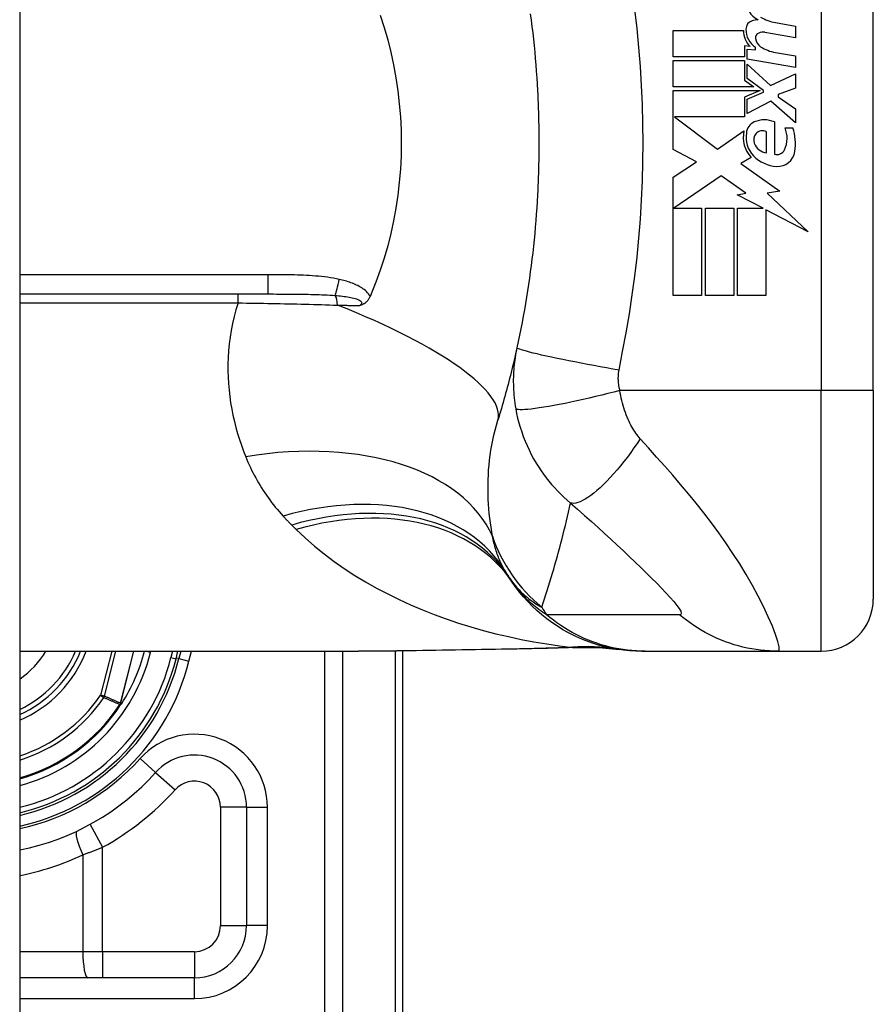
# Model space of a CAD drawing. Header units: inches. Extents: x 6 to 173, y 11 to 93.
# Tile 200 of 214: x 102.226 to 102.871, y 49.227 to 49.971. Entities that reach past the tile are written whole.
import ezdxf

# ---------------------------------------------------------------- set-up
doc = ezdxf.new("R2010")
doc.units = ezdxf.units.IN
doc.header["$MEASUREMENT"] = 0
doc.layers.add('Visible Edges(ANSI)', color=7, linetype='Continuous', lineweight=25)
doc.layers.add('Visible Tangent Edges(ANSI)', color=7, linetype='Continuous', lineweight=25)

msp = doc.modelspace()

# ---------------------------------------------------------------- linework, layer by layer
at = {"layer": 'Visible Edges(ANSI)'}
for p, q in [((102.22577, 70.61773), (102.22577, 29.13673)), ((102.87065, 49.69072), (102.87065, 50.06474)), ((102.71955, 49.96246), (102.77255, 49.96246)), ((102.71955, 49.94266), (102.71955, 49.96246)), ((102.79675, 49.9685), (102.81175, 49.96586)), ((102.81175, 49.96586), (102.81175, 49.95706)), ((102.81175, 49.95706), (102.78875, 49.96111)), ((102.77345, 49.95086), (102.77345, 49.94266)), ((102.77755, 49.9505), (102.77345, 49.95086)), ((102.77535, 49.94846), (102.78175, 49.9479)), ((102.77535, 49.94087), (102.77535, 49.94846)), ((102.78175, 49.9479), (102.78175, 49.94983)), ((102.77345, 49.94266), (102.71955, 49.94266)), ((102.81175, 49.93446), (102.77535, 49.94087)), ((102.79675, 49.9459), (102.81175, 49.94326)), ((102.81175, 49.94326), (102.81175, 49.93446)), ((102.71955, 49.93986), (102.77345, 49.93986)), ((102.71955, 49.92006), (102.71955, 49.93986)), ((102.77345, 49.93986), (102.77345, 49.92507)), ((102.77535, 49.93706), (102.79302, 49.92086)), ((102.77535, 49.92616), (102.77535, 49.93706)), ((102.7876, 49.91726), (102.77535, 49.92616)), ((102.79302, 49.92086), (102.81175, 49.92986)), ((102.81175, 49.92986), (102.81175, 49.91906)), ((102.78035, 49.92006), (102.71955, 49.92006)), ((102.77345, 49.92507), (102.78035, 49.92006)), ((102.81175, 49.91906), (102.79875, 49.91406)), ((102.71955, 49.91726), (102.78523, 49.91726)), ((102.71955, 49.87266), (102.71955, 49.91726)), ((102.78523, 49.91726), (102.77345, 49.91226)), ((102.77345, 49.91226), (102.77345, 49.89726)), ((102.77535, 49.91066), (102.7876, 49.91586)), ((102.77535, 49.89986), (102.77535, 49.91066)), ((102.7876, 49.91586), (102.7876, 49.91726)), ((102.79875, 49.91406), (102.79875, 49.91246)), ((102.79875, 49.91246), (102.81175, 49.90346)), ((102.79315, 49.90906), (102.77535, 49.89986)), ((102.81175, 49.89266), (102.79315, 49.90906)), ((102.81175, 49.90346), (102.81175, 49.89266)), ((102.72038, 49.89726), (102.75305, 49.87286)), ((102.77345, 49.89726), (102.72038, 49.89726)), ((102.79595, 49.89346), (102.79595, 49.86906)), ((102.80395, 49.88906), (102.80995, 49.88906)), ((102.75305, 49.87286), (102.77295, 49.88666)), ((102.78995, 49.87006), (102.78995, 49.88606)), ((102.73696, 49.8634), (102.71955, 49.87266)), ((102.77835, 49.86668), (102.77065, 49.86206)), ((102.71955, 49.85166), (102.73696, 49.8634)), ((102.77065, 49.86206), (102.80001, 49.84111)), ((102.71955, 49.76246), (102.71955, 49.85166)), ((102.75575, 49.85286), (102.71995, 49.82826)), ((102.77445, 49.83976), (102.75575, 49.85286)), ((102.76775, 49.83846), (102.77445, 49.83976)), ((102.78734, 49.82826), (102.76775, 49.83846)), ((102.80001, 49.84111), (102.79055, 49.83978)), ((102.79055, 49.83978), (102.82135, 49.81055)), ((102.71995, 49.82826), (102.74095, 49.82826)), ((102.74095, 49.82826), (102.74095, 49.76246)), ((102.74375, 49.82826), (102.76515, 49.82826)), ((102.74375, 49.76246), (102.74375, 49.82826)), ((102.76515, 49.82826), (102.76515, 49.76246)), ((102.76815, 49.82826), (102.78734, 49.82826)), ((102.76815, 49.76246), (102.76815, 49.82826)), ((102.78955, 49.82711), (102.78955, 49.76246)), ((102.82135, 49.81055), (102.78955, 49.82711)), ((102.22577, 49.76356), (102.41316, 49.76356)), ((102.74095, 49.76246), (102.71955, 49.76246)), ((102.76515, 49.76246), (102.74375, 49.76246)), ((102.78955, 49.76246), (102.76815, 49.76246)), ((102.87065, 49.69072), (102.87065, 49.53324)), ((102.51527, 49.12723), (102.51527, 49.49406)), ((102.22577, 49.49387), (102.48171, 49.49387)), ((102.34388, 49.48804), (102.34535, 49.49387)), ((102.34739, 49.49387), (102.34599, 49.48824)), ((102.69589, 49.49387), (102.69832, 49.49387)), ((102.69832, 49.49387), (102.79874, 49.49387)), ((102.79874, 49.49387), (102.83128, 49.49387)), ((102.30266, 49.45409), (102.30199, 49.4533)), ((102.39716, 49.37606), (102.39716, 49.28668)), ((102.35779, 49.24731), (102.22577, 49.24731))]:
    msp.add_line(p, q, dxfattribs=at)
at = {"layer": 'Visible Edges(ANSI)', "flags": 128}
for points in [[(102.49816, 49.97398), (102.50113, 49.9648), (102.50381, 49.95549), (102.50618, 49.94605), (102.50825, 49.93648), (102.51001, 49.92681), (102.51145, 49.91705), (102.51257, 49.90724), (102.51338, 49.89739), (102.51386, 49.88752), (102.51401, 49.87762), (102.51385, 49.86771), (102.51336, 49.85781), (102.51255, 49.84793), (102.51142, 49.83814), (102.50998, 49.82843), (102.50822, 49.81882), (102.50616, 49.80931), (102.50379, 49.79991), (102.50112, 49.79062), (102.49815, 49.78147), (102.49488, 49.77244), (102.49132, 49.76356)], [(102.61152, 49.9752), (102.61215, 49.97038), (102.61275, 49.96556), (102.61331, 49.96073), (102.61385, 49.9559), (102.61435, 49.95106), (102.61482, 49.94622), (102.61525, 49.94137), (102.61566, 49.93652), (102.61603, 49.93167), (102.61637, 49.92681), (102.61668, 49.92195), (102.61695, 49.91709)], [(102.61695, 49.91709), (102.61712, 49.91381), (102.61727, 49.91054), (102.61741, 49.90726), (102.61754, 49.90398), (102.61765, 49.9007), (102.61774, 49.89742), (102.61782, 49.89414), (102.61789, 49.89086), (102.61794, 49.88758), (102.61797, 49.88429), (102.618, 49.88101), (102.618, 49.87773), (102.618, 49.87445), (102.61797, 49.87117), (102.61794, 49.86788), (102.61789, 49.8646), (102.61782, 49.86132), (102.61774, 49.85804), (102.61765, 49.85476), (102.61754, 49.85148), (102.61741, 49.8482), (102.61727, 49.84493), (102.61712, 49.84165), (102.61695, 49.83837)], [(102.61695, 49.83837), (102.61668, 49.83351), (102.61637, 49.82865), (102.61603, 49.82379), (102.61566, 49.81894), (102.61525, 49.81409), (102.61482, 49.80925), (102.61435, 49.8044), (102.61385, 49.79956), (102.61331, 49.79473), (102.61275, 49.7899), (102.61215, 49.78508), (102.61152, 49.78026), (102.61086, 49.77545), (102.61016, 49.77064), (102.60943, 49.76584), (102.60867, 49.76105), (102.60788, 49.75626), (102.60705, 49.75148), (102.6062, 49.74671), (102.60531, 49.74195), (102.60438, 49.73719), (102.60343, 49.73245), (102.60244, 49.72771), (102.60142, 49.72299)], [(102.49056, 49.76177), (102.49035, 49.7613), (102.49013, 49.76085), (102.48989, 49.7604), (102.48963, 49.75997), (102.48936, 49.75955), (102.48908, 49.75915), (102.48878, 49.75875), (102.48847, 49.75837), (102.48814, 49.75801), (102.4878, 49.75766), (102.48744, 49.75733), (102.48708, 49.75703), (102.48672, 49.75675), (102.48636, 49.75649), (102.48599, 49.75625), (102.48562, 49.75603), (102.48525, 49.75583), (102.48487, 49.75565), (102.4845, 49.75548), (102.48412, 49.75532), (102.48375, 49.75518), (102.48337, 49.75504), (102.48299, 49.75492), (102.48261, 49.7548)], [(102.49132, 49.76356), (102.49129, 49.76348), (102.49126, 49.76341), (102.49123, 49.76333), (102.49119, 49.76326), (102.49116, 49.76318), (102.49113, 49.76311), (102.4911, 49.76303), (102.49107, 49.76296), (102.49104, 49.76288), (102.491, 49.76281), (102.49097, 49.76274), (102.49094, 49.76266), (102.49091, 49.76259), (102.49088, 49.76251), (102.49084, 49.76244), (102.49081, 49.76236), (102.49078, 49.76229), (102.49075, 49.76221), (102.49072, 49.76214), (102.49069, 49.76206), (102.49065, 49.76199), (102.49062, 49.76191), (102.49059, 49.76184), (102.49056, 49.76177)], [(102.60142, 49.72299), (102.6009, 49.72063), (102.60037, 49.71828), (102.59983, 49.71593), (102.59929, 49.71359), (102.59874, 49.71126), (102.59818, 49.70894), (102.59761, 49.70662), (102.59704, 49.70431), (102.59646, 49.702), (102.59588, 49.6997), (102.59528, 49.69741), (102.59468, 49.69513), (102.59408, 49.69285), (102.59346, 49.69058), (102.59284, 49.68831), (102.59222, 49.68605), (102.59158, 49.6838), (102.59094, 49.68156), (102.59029, 49.67932), (102.58964, 49.67709), (102.58898, 49.67486), (102.58831, 49.67265), (102.58764, 49.67043), (102.58696, 49.66823)], [(102.69589, 49.49387), (102.69125, 49.49396), (102.68657, 49.49424), (102.68187, 49.49471), (102.67715, 49.49537), (102.67243, 49.49623), (102.66773, 49.49728), (102.66304, 49.49853), (102.6584, 49.49998), (102.6538, 49.50163), (102.64926, 49.50347), (102.64479, 49.5055), (102.64041, 49.50772), (102.63612, 49.51011), (102.63194, 49.51268), (102.62788, 49.51542), (102.62395, 49.51831), (102.62015, 49.52136), (102.61649, 49.52454), (102.61299, 49.52786), (102.60964, 49.53129), (102.60646, 49.53483), (102.60345, 49.53847), (102.6006, 49.5422), (102.59793, 49.546)], [(102.60029, 49.49533), (102.57012, 49.49485), (102.54023, 49.49438), (102.51073, 49.49402), (102.48171, 49.49387)], [(102.64839, 49.49667), (102.6246, 49.49583), (102.60029, 49.49533)], [(102.64839, 49.49667), (102.66357, 49.49663), (102.67869, 49.49513)], [(102.3027, 49.45413), (102.30267, 49.4541), (102.30263, 49.45407), (102.3026, 49.45403), (102.30256, 49.454), (102.30251, 49.45397), (102.30247, 49.45394), (102.30243, 49.45391), (102.30238, 49.45388), (102.30234, 49.45385), (102.30229, 49.45382), (102.30225, 49.4538), (102.3022, 49.45377), (102.30215, 49.45375), (102.30211, 49.45372), (102.30206, 49.4537), (102.30202, 49.45368), (102.30197, 49.45366), (102.30192, 49.45364), (102.30188, 49.45362), (102.30183, 49.4536), (102.30179, 49.45358), (102.30175, 49.45356), (102.3017, 49.45353), (102.30166, 49.45351)], [(102.30285, 49.45431), (102.30284, 49.4543), (102.30283, 49.45429), (102.30283, 49.45428), (102.30282, 49.45428), (102.30282, 49.45427), (102.30281, 49.45426), (102.30281, 49.45425), (102.3028, 49.45425), (102.3028, 49.45424), (102.30279, 49.45423), (102.30278, 49.45422), (102.30278, 49.45422), (102.30277, 49.45421), (102.30277, 49.4542), (102.30276, 49.45419), (102.30275, 49.45419), (102.30275, 49.45418), (102.30274, 49.45417), (102.30274, 49.45417), (102.30273, 49.45416), (102.30272, 49.45415), (102.30272, 49.45414), (102.30271, 49.45414), (102.3027, 49.45413)]]:
    msp.add_lwpolyline(points, dxfattribs=at)
at = {"layer": 'Visible Edges(ANSI)'}
for centre, radius, start, end in [((102.79074, 49.98536), 0.01637, 179.6788, 243.95078), ((102.78112, 49.96339), 0.00676, 106.9928, 179.47765), ((102.78476, 49.95149), 0.0192, 93.6169, 106.9928), ((102.80169, 49.9991), 0.031, 238.55841, 260.82565), ((102.78854, 49.96212), 0.016, 178.79525, 226.5849), ((102.79036, 49.96331), 0.016, 179.47765, 237.41137), ((102.78564, 49.95689), 0.004, 113.55712, 186.03001), ((102.79002, 49.95735), 0.0084, 186.03001, 237.59924), ((102.78732, 49.95304), 0.0082, 80, 113.55712), ((102.80213, 49.97643), 0.031, 237.59924, 260), ((102.78484, 49.88419), 0.01013, 113.84447, 175.08017), ((102.78835, 49.87626), 0.0188, 66.15553, 113.84447), ((102.78505, 49.88121), 0.02046, 334.67838, 22.56091), ((102.77131, 49.877), 0.04048, 351.56052, 17.33425), ((102.79439, 49.88174), 0.022, 167.07905, 223.17854), ((102.79439, 49.88174), 0.01992, 170.40854, 224.16843), ((102.78763, 49.87988), 0.0073, 141.16516, 199.37968), ((102.7869, 49.88046), 0.00637, 61.45471, 141.16516), ((102.79131, 49.88117), 0.0112, 199.37968, 262.99755), ((102.79914, 49.88635), 0.02654, 224.16843, 266.56465), ((102.79776, 49.87519), 0.0064, 253.52609, 334.67838), ((102.79833, 49.87299), 0.01315, 266.56465, 351.56052), ((102.69386, 49.61503), 0.11811, 211.30007, 213.52082), ((103.09044, 49.87773), 0.59381, 213.52082, 213.96213), ((102.83128, 49.53324), 0.03937, 270, 0), ((102.18927, 49.52723), 0.089, 294.21189, 337.98731), ((102.18927, 49.52723), 0.1615, 283.06205, 346.02913), ((102.18927, 49.52723), 0.1595, 283.22879, 345.77595), ((102.18927, 49.52723), 0.13497, 327.29811, 345.69122), ((102.18927, 49.52723), 0.1348, 285.70964, 326.73978), ((102.35779, 49.37606), 0.03937, 0, 138.10311), ((102.18928, 49.52723), 0.18701, 281.25026, 318.10311), ((102.35779, 49.28668), 0.03937, 270, 0)]:
    msp.add_arc(centre, radius, start, end, dxfattribs=at)
at = {"layer": 'Visible Tangent Edges(ANSI)'}
for p, q in [((102.83128, 50.06474), (102.83128, 49.69072)), ((102.41316, 49.77813), (102.22577, 49.77813)), ((102.41316, 49.77813), (102.41316, 49.76356)), ((102.39072, 49.75681), (102.39072, 49.76356)), ((102.22577, 49.75681), (102.39072, 49.75681)), ((102.83128, 49.69072), (102.6792, 49.69072)), ((102.87065, 49.69072), (102.83128, 49.69072)), ((102.83128, 49.49387), (102.83128, 49.69072)), ((102.2953, 49.49387), (102.28689, 49.46069)), ((102.28988, 49.45993), (102.29849, 49.49387)), ((102.31182, 49.49387), (102.30187, 49.45459)), ((102.30202, 49.45456), (102.31198, 49.49387)), ((102.32468, 49.49291), (102.32086, 49.49387)), ((102.32468, 49.49291), (102.32492, 49.49387)), ((102.34129, 49.49387), (102.34006, 49.48901)), ((102.34006, 49.48901), (102.34388, 49.48804)), ((102.34599, 49.48824), (102.34405, 49.48872)), ((102.34599, 49.48824), (102.35363, 49.48634)), ((102.35363, 49.48634), (102.3555, 49.49387)), ((102.45593, 49.49387), (102.45593, 48.93614)), ((102.46985, 48.93614), (102.46985, 49.49387)), ((102.5095, 49.494), (102.5095, 49.12723)), ((102.28988, 49.45993), (102.28689, 49.46069)), ((102.28689, 49.46069), (102.28944, 49.45895)), ((102.3014, 49.45368), (102.30166, 49.45351)), ((102.30166, 49.45351), (102.30199, 49.4533)), ((102.30167, 49.45403), (102.3018, 49.45397)), ((102.30187, 49.45459), (102.30202, 49.45456)), ((102.32848, 49.40235), (102.31676, 49.41286)), ((102.32848, 49.40235), (102.34313, 49.3892)), ((102.39716, 49.37606), (102.37747, 49.37606)), ((102.37747, 49.37606), (102.37747, 49.28668)), ((102.39716, 49.37606), (102.4129, 49.37606)), ((102.4129, 49.28668), (102.4129, 49.37606)), ((102.279, 49.36315), (102.28845, 49.34588)), ((102.28845, 49.26699), (102.28845, 49.34588)), ((102.2735, 49.34019), (102.2735, 49.26699)), ((102.37747, 49.28668), (102.39716, 49.28668)), ((102.4129, 49.28668), (102.39716, 49.28668)), ((102.2735, 49.26699), (102.22577, 49.26699)), ((102.28845, 49.26699), (102.2735, 49.26699)), ((102.28845, 49.26699), (102.28845, 49.24731)), ((102.35779, 49.26699), (102.28845, 49.26699)), ((102.35779, 49.26699), (102.35779, 49.24731)), ((102.35779, 49.23156), (102.35779, 49.24731)), ((102.22577, 49.23156), (102.35779, 49.23156))]:
    msp.add_line(p, q, dxfattribs=at)
at = {"layer": 'Visible Tangent Edges(ANSI)', "flags": 128}
for points in [[(102.67854, 49.70605), (102.68128, 49.7202), (102.68398, 49.73435), (102.68642, 49.74856), (102.68859, 49.76281), (102.69051, 49.77709), (102.69216, 49.79141), (102.69356, 49.80576), (102.69471, 49.82012), (102.6956, 49.83451), (102.69624, 49.84891), (102.69662, 49.86332), (102.69674, 49.87773), (102.69662, 49.89214), (102.69624, 49.90655), (102.6956, 49.92095), (102.69471, 49.93534), (102.69356, 49.9497), (102.69216, 49.96405), (102.69051, 49.97837)], [(102.46722, 49.77458), (102.46501, 49.77504), (102.46279, 49.77545), (102.46055, 49.77582), (102.45831, 49.77614), (102.45607, 49.77643), (102.45382, 49.77669), (102.45157, 49.77692), (102.44931, 49.77712), (102.44705, 49.77729), (102.4448, 49.77744), (102.44254, 49.77757), (102.44028, 49.77769), (102.43802, 49.77778), (102.43576, 49.77786), (102.4335, 49.77793), (102.43124, 49.77798), (102.42898, 49.77803), (102.42672, 49.77806), (102.42446, 49.77809), (102.4222, 49.77811), (102.41994, 49.77812), (102.41768, 49.77813), (102.41542, 49.77813), (102.41316, 49.77813)], [(102.49056, 49.76177), (102.48996, 49.76273), (102.48929, 49.76365), (102.48855, 49.76452), (102.48775, 49.76534), (102.48691, 49.76611), (102.48603, 49.76684), (102.48512, 49.76752), (102.48418, 49.76815), (102.48322, 49.76875), (102.48224, 49.76932), (102.48123, 49.76985), (102.48022, 49.77035), (102.47918, 49.77083), (102.47814, 49.77127), (102.47708, 49.7717), (102.476, 49.7721), (102.47492, 49.77247), (102.47384, 49.77283), (102.47274, 49.77317), (102.47164, 49.77348), (102.47054, 49.77378), (102.46943, 49.77407), (102.46833, 49.77433), (102.46722, 49.77458)], [(102.41316, 49.76356), (102.4154, 49.76356), (102.41763, 49.76356), (102.41985, 49.76355), (102.42207, 49.76355), (102.42428, 49.76354), (102.42648, 49.76353), (102.42867, 49.76352), (102.43085, 49.76351), (102.43302, 49.76349), (102.43518, 49.76347), (102.43733, 49.76345), (102.43947, 49.76342), (102.4416, 49.76338), (102.44372, 49.76334), (102.44583, 49.76329), (102.44792, 49.76323), (102.45, 49.76317), (102.45207, 49.7631), (102.45412, 49.76302), (102.45615, 49.76293), (102.45817, 49.76282), (102.46016, 49.76271), (102.46213, 49.76258), (102.46409, 49.76243)], [(102.46409, 49.76243), (102.46547, 49.76232), (102.46684, 49.76219), (102.4682, 49.76206), (102.46955, 49.76191), (102.47087, 49.76175), (102.47217, 49.76157), (102.47344, 49.76138), (102.47468, 49.76118), (102.47589, 49.76095), (102.47705, 49.76071), (102.47818, 49.76045), (102.47924, 49.76016), (102.48026, 49.75984), (102.4812, 49.75949), (102.48205, 49.75912), (102.48278, 49.7587), (102.48337, 49.75826), (102.48381, 49.75779), (102.48407, 49.7573), (102.48414, 49.75679), (102.484, 49.75627), (102.48369, 49.75577), (102.48322, 49.75527), (102.48261, 49.7548)], [(102.39072, 49.75681), (102.38917, 49.75163), (102.3878, 49.74645), (102.38662, 49.74127), (102.38561, 49.7361), (102.38477, 49.73096), (102.38411, 49.72583), (102.38361, 49.72075), (102.38328, 49.7157), (102.38311, 49.71068), (102.38308, 49.7057), (102.38321, 49.70076), (102.38349, 49.69586), (102.3839, 49.691), (102.38445, 49.68618), (102.38514, 49.68141), (102.38595, 49.67668), (102.38688, 49.67199), (102.38794, 49.66736), (102.38911, 49.66278), (102.39039, 49.65825), (102.39178, 49.65378), (102.39327, 49.64936), (102.39485, 49.64501), (102.39653, 49.64072)], [(102.39072, 49.75681), (102.39393, 49.75677), (102.39713, 49.75673), (102.40034, 49.75668), (102.40355, 49.75663), (102.40675, 49.75658), (102.40994, 49.75652), (102.41314, 49.75647), (102.41632, 49.75641), (102.4195, 49.75635), (102.42267, 49.75628), (102.42582, 49.75622), (102.42897, 49.75615), (102.43211, 49.75608), (102.43524, 49.75601), (102.43836, 49.75593), (102.44147, 49.75585), (102.44456, 49.75577), (102.44765, 49.75569), (102.45072, 49.7556), (102.45378, 49.75552), (102.45682, 49.75543), (102.45985, 49.75533), (102.46287, 49.75524), (102.46586, 49.75514)], [(102.46586, 49.75514), (102.46657, 49.75513), (102.46727, 49.75511), (102.46798, 49.7551), (102.46868, 49.75508), (102.46939, 49.75507), (102.47009, 49.75505), (102.47079, 49.75504), (102.47149, 49.75503), (102.47219, 49.75501), (102.47289, 49.755), (102.47359, 49.75498), (102.47429, 49.75497), (102.47499, 49.75495), (102.47568, 49.75494), (102.47638, 49.75493), (102.47707, 49.75491), (102.47777, 49.7549), (102.47846, 49.75488), (102.47916, 49.75487), (102.47985, 49.75485), (102.48054, 49.75484), (102.48123, 49.75483), (102.48192, 49.75481), (102.48261, 49.7548)], [(102.60142, 49.72299), (102.60104, 49.72119), (102.60069, 49.71938), (102.60036, 49.71756), (102.60006, 49.71573), (102.59979, 49.7139), (102.59955, 49.71207), (102.59934, 49.71022), (102.59916, 49.70837), (102.59901, 49.70651), (102.59888, 49.70465), (102.59878, 49.70279), (102.59872, 49.70092), (102.59868, 49.69904), (102.59867, 49.69713), (102.5987, 49.69521), (102.59875, 49.69327), (102.59885, 49.69128), (102.59897, 49.68923), (102.59914, 49.68718), (102.59934, 49.68517), (102.59957, 49.68316), (102.59984, 49.68112), (102.60015, 49.67906), (102.60049, 49.67698)], [(102.67854, 49.70605), (102.6739, 49.70688), (102.66918, 49.70773), (102.6644, 49.7086), (102.65958, 49.70949), (102.65475, 49.7104), (102.64995, 49.71132), (102.64522, 49.71225), (102.64058, 49.71317), (102.63608, 49.71408), (102.63174, 49.71497), (102.62762, 49.71585), (102.62372, 49.71669), (102.62009, 49.7175), (102.61675, 49.71827), (102.61372, 49.71899), (102.61102, 49.71966), (102.60865, 49.72028), (102.60662, 49.72084), (102.60494, 49.72134), (102.6036, 49.72179), (102.60259, 49.72217), (102.6019, 49.7225), (102.60152, 49.72277), (102.60142, 49.72299)], [(102.6792, 49.69072), (102.67903, 49.69139), (102.67888, 49.69207), (102.67873, 49.69273), (102.67861, 49.69339), (102.67849, 49.69405), (102.67839, 49.69472), (102.6783, 49.6954), (102.67822, 49.69606), (102.67816, 49.6967), (102.6781, 49.69734), (102.67806, 49.69798), (102.67803, 49.69861), (102.67801, 49.69923), (102.67801, 49.69986), (102.67801, 49.70048), (102.67802, 49.70111), (102.67805, 49.70173), (102.67809, 49.70235), (102.67813, 49.70297), (102.67819, 49.70359), (102.67826, 49.70421), (102.67834, 49.70483), (102.67843, 49.70544), (102.67854, 49.70605)], [(102.6792, 49.69072), (102.6747, 49.68956), (102.67012, 49.6884), (102.66547, 49.68725), (102.66078, 49.68612), (102.65607, 49.68501), (102.65138, 49.68394), (102.64674, 49.68291), (102.64218, 49.68192), (102.63774, 49.681), (102.63343, 49.68014), (102.62931, 49.67936), (102.62539, 49.67865), (102.6217, 49.67803), (102.61827, 49.6775), (102.61511, 49.67705), (102.61225, 49.6767), (102.6097, 49.67644), (102.60746, 49.67627), (102.60553, 49.67619), (102.60392, 49.67619), (102.60262, 49.67628), (102.60163, 49.67645), (102.60092, 49.67668), (102.60049, 49.67698)], [(102.69461, 49.65426), (102.69373, 49.65527), (102.69288, 49.65631), (102.69205, 49.65739), (102.69123, 49.6585), (102.69044, 49.65965), (102.68967, 49.66083), (102.68892, 49.66205), (102.68819, 49.6633), (102.68748, 49.66459), (102.68679, 49.66591), (102.6861, 49.66731), (102.6854, 49.66886), (102.68468, 49.67056), (102.68401, 49.67228), (102.68337, 49.674), (102.68277, 49.67576), (102.6822, 49.67755), (102.68166, 49.67937), (102.68116, 49.68122), (102.6807, 49.68309), (102.68026, 49.68498), (102.67987, 49.68688), (102.67952, 49.6888), (102.6792, 49.69072)], [(102.60049, 49.67698), (102.60118, 49.67345), (102.60197, 49.66992), (102.60287, 49.6664), (102.60389, 49.66289), (102.60502, 49.6594), (102.60625, 49.65594), (102.6076, 49.65251), (102.60905, 49.64912), (102.61061, 49.64578), (102.61226, 49.64249), (102.61405, 49.63918), (102.61598, 49.63589), (102.61788, 49.63285), (102.61972, 49.63009), (102.62159, 49.62744), (102.62353, 49.62484), (102.62555, 49.6223), (102.62764, 49.61979), (102.62981, 49.61734), (102.63206, 49.61493), (102.63439, 49.61256), (102.63681, 49.61024), (102.63932, 49.60796), (102.64193, 49.60574)], [(102.58291, 49.58072), (102.58235, 49.58407), (102.58183, 49.58747), (102.58135, 49.5909), (102.58093, 49.59437), (102.58056, 49.59788), (102.58025, 49.60142), (102.57999, 49.60499), (102.5798, 49.60859), (102.57967, 49.61222), (102.5796, 49.61586), (102.57961, 49.61954), (102.57968, 49.62323), (102.57983, 49.62694), (102.58005, 49.63068), (102.58035, 49.63443), (102.58074, 49.6382), (102.58121, 49.64198), (102.58176, 49.64576), (102.5824, 49.64954), (102.58313, 49.65332), (102.58395, 49.65708), (102.58486, 49.66082), (102.58586, 49.66454), (102.58696, 49.66823)], [(102.69461, 49.65426), (102.69225, 49.65078), (102.68983, 49.64731), (102.68735, 49.64387), (102.68483, 49.64048), (102.68227, 49.63716), (102.67968, 49.63392), (102.67707, 49.63079), (102.67446, 49.62777), (102.67187, 49.6249), (102.6693, 49.62218), (102.66676, 49.61963), (102.66427, 49.61727), (102.66185, 49.61511), (102.6595, 49.61316), (102.65723, 49.61142), (102.65506, 49.6099), (102.65299, 49.60861), (102.65104, 49.60754), (102.6492, 49.60671), (102.64749, 49.60609), (102.6459, 49.6057), (102.64445, 49.60551), (102.64312, 49.60553), (102.64193, 49.60574)], [(102.79874, 49.49387), (102.79956, 49.4947), (102.7995, 49.49718), (102.79857, 49.50117), (102.79683, 49.50647), (102.79436, 49.51281), (102.79129, 49.51992), (102.7877, 49.52753), (102.78368, 49.53546), (102.77931, 49.54354), (102.77465, 49.55166), (102.76974, 49.55974), (102.76463, 49.56772), (102.75934, 49.57558), (102.7539, 49.58329), (102.74834, 49.59086), (102.74265, 49.59827), (102.73687, 49.60555), (102.731, 49.61271), (102.72506, 49.61975), (102.71907, 49.62669), (102.71303, 49.63358), (102.70692, 49.64046), (102.70075, 49.64739), (102.69461, 49.65426)], [(102.39653, 49.64072), (102.39737, 49.63868), (102.39824, 49.63665), (102.39914, 49.63464), (102.40007, 49.63264), (102.40102, 49.63065), (102.40201, 49.62868), (102.40302, 49.62673), (102.40406, 49.62479), (102.40513, 49.62287), (102.40623, 49.62096), (102.40735, 49.61906), (102.40851, 49.61719), (102.4097, 49.61532), (102.41091, 49.61348), (102.41216, 49.61165), (102.41344, 49.60983), (102.41474, 49.60803), (102.41608, 49.60625), (102.41745, 49.60449), (102.41884, 49.60274), (102.42027, 49.60101), (102.42173, 49.59929), (102.42322, 49.5976), (102.42474, 49.59592)], [(102.62019, 49.52711), (102.62124, 49.53027), (102.62227, 49.53344), (102.6233, 49.53662), (102.62431, 49.53981), (102.62531, 49.54301), (102.6263, 49.54622), (102.62727, 49.54944), (102.62824, 49.55267), (102.62919, 49.55591), (102.63012, 49.55916), (102.63105, 49.56242), (102.63196, 49.56569), (102.63286, 49.56897), (102.63375, 49.57226), (102.63462, 49.57556), (102.63549, 49.57887), (102.63634, 49.58219), (102.63717, 49.58553), (102.638, 49.58887), (102.63881, 49.59222), (102.63961, 49.59559), (102.64039, 49.59896), (102.64117, 49.60234), (102.64193, 49.60574)], [(102.64193, 49.60574), (102.64724, 49.60106), (102.65251, 49.59639), (102.65765, 49.59179), (102.66267, 49.58726), (102.66759, 49.58278), (102.67242, 49.57835), (102.67716, 49.57397), (102.6818, 49.56964), (102.68632, 49.56538), (102.69072, 49.56119), (102.69501, 49.55707), (102.69916, 49.55302), (102.70316, 49.54906), (102.70699, 49.54521), (102.71062, 49.54148), (102.71401, 49.5379), (102.71711, 49.53451), (102.71986, 49.53136), (102.72218, 49.5285), (102.72397, 49.52602), (102.72514, 49.52401), (102.7256, 49.52254), (102.72532, 49.52166), (102.72428, 49.52141)], [(102.42474, 49.59592), (102.425, 49.59563), (102.42527, 49.59534), (102.42554, 49.59505), (102.42581, 49.59477), (102.42608, 49.59448), (102.42634, 49.59419), (102.42661, 49.59391), (102.42688, 49.59362), (102.42715, 49.59333), (102.42743, 49.59305), (102.4277, 49.59276), (102.42797, 49.59248), (102.42824, 49.5922), (102.42852, 49.59191), (102.42879, 49.59163), (102.42907, 49.59135), (102.42934, 49.59107), (102.42962, 49.59079), (102.42989, 49.5905), (102.43017, 49.59022), (102.43045, 49.58994), (102.43072, 49.58966), (102.431, 49.58939), (102.43128, 49.58911)], [(102.43128, 49.58911), (102.43142, 49.58897), (102.43156, 49.58883), (102.4317, 49.58869), (102.43184, 49.58855), (102.43199, 49.58841), (102.43213, 49.58827), (102.43227, 49.58813), (102.43241, 49.58799), (102.43255, 49.58785), (102.43269, 49.58771), (102.43283, 49.58757), (102.43297, 49.58743), (102.43311, 49.58729), (102.43325, 49.58715), (102.43339, 49.58701), (102.43354, 49.58687), (102.43368, 49.58673), (102.43382, 49.58659), (102.43396, 49.58645), (102.4341, 49.58631), (102.43424, 49.58618), (102.43438, 49.58604), (102.43452, 49.5859), (102.43466, 49.58576)], [(102.43466, 49.58576), (102.44143, 49.57938), (102.44847, 49.57324), (102.45576, 49.56735), (102.46328, 49.5617), (102.47102, 49.55629), (102.47895, 49.55113), (102.48707, 49.54621), (102.49534, 49.54154), (102.50377, 49.53709), (102.51236, 49.53287), (102.52109, 49.52888), (102.52996, 49.52511), (102.53895, 49.52156), (102.54806, 49.51823), (102.55728, 49.51512), (102.56659, 49.51223), (102.57598, 49.50955), (102.58545, 49.50709), (102.59499, 49.50485), (102.60458, 49.50281), (102.61422, 49.50099), (102.6239, 49.49938), (102.63361, 49.49798), (102.64333, 49.49679)], [(102.59294, 49.55367), (102.59237, 49.55462), (102.59181, 49.55559), (102.59127, 49.55658), (102.59074, 49.55758), (102.59022, 49.55859), (102.58972, 49.55962), (102.58923, 49.56066), (102.58875, 49.56172), (102.58829, 49.5628), (102.58784, 49.56389), (102.5874, 49.56499), (102.58698, 49.56611), (102.58657, 49.56724), (102.58617, 49.56839), (102.58579, 49.56956), (102.58542, 49.57074), (102.58506, 49.57193), (102.58471, 49.57314), (102.58438, 49.57437), (102.58406, 49.57561), (102.58375, 49.57687), (102.58346, 49.57814), (102.58318, 49.57942), (102.58291, 49.58072)], [(102.59539, 49.5498), (102.59632, 49.54844), (102.59726, 49.54712), (102.59821, 49.54584), (102.59918, 49.54461), (102.60015, 49.54342), (102.60114, 49.54227), (102.60214, 49.54115), (102.60314, 49.54008), (102.60416, 49.53904), (102.60518, 49.53803), (102.60621, 49.53706), (102.60725, 49.53612), (102.6083, 49.53521), (102.60935, 49.53433), (102.61041, 49.53349), (102.61148, 49.53267), (102.61255, 49.53188), (102.61363, 49.53112), (102.61471, 49.53039), (102.6158, 49.52968), (102.61689, 49.529), (102.61798, 49.52835), (102.61908, 49.52772), (102.62019, 49.52711)], [(102.62376, 49.52144), (102.62225, 49.52243), (102.62079, 49.52342), (102.61937, 49.52442), (102.618, 49.52542), (102.61667, 49.52642), (102.61538, 49.52743), (102.61413, 49.52844), (102.61291, 49.52945), (102.61174, 49.53047), (102.6106, 49.53148), (102.6095, 49.5325), (102.60843, 49.53353), (102.60739, 49.53455), (102.60639, 49.53558), (102.60541, 49.53661), (102.60447, 49.53764), (102.60356, 49.53867), (102.60267, 49.53971), (102.60182, 49.54075), (102.60099, 49.54179), (102.60019, 49.54284), (102.59941, 49.54389), (102.59866, 49.54494), (102.59793, 49.546)], [(102.69832, 49.49387), (102.695, 49.49392), (102.69168, 49.49407), (102.68834, 49.49431), (102.685, 49.49465), (102.68167, 49.49509), (102.67833, 49.49563), (102.67501, 49.49628), (102.67169, 49.49702), (102.6684, 49.49786), (102.66512, 49.4988), (102.66187, 49.49984), (102.65865, 49.50098), (102.65547, 49.50221), (102.65232, 49.50354), (102.64922, 49.50495), (102.64616, 49.50646), (102.64315, 49.50806), (102.64019, 49.50974), (102.6373, 49.5115), (102.63446, 49.51334), (102.63168, 49.51526), (102.62897, 49.51725), (102.62633, 49.51931), (102.62376, 49.52144)], [(102.72428, 49.52141), (102.72006, 49.52144), (102.71587, 49.52144), (102.71168, 49.52144), (102.70749, 49.52144), (102.70331, 49.52144), (102.69912, 49.52144), (102.69494, 49.52144), (102.69075, 49.52144), (102.68657, 49.52144), (102.68238, 49.52144), (102.6782, 49.52144), (102.67401, 49.52144), (102.66982, 49.52144), (102.66564, 49.52144), (102.66145, 49.52144), (102.65727, 49.52144), (102.65308, 49.52144), (102.6489, 49.52144), (102.64471, 49.52144), (102.64052, 49.52144), (102.63634, 49.52144), (102.63216, 49.52144), (102.62796, 49.52144), (102.62376, 49.52144)], [(102.79874, 49.49387), (102.79542, 49.49392), (102.7921, 49.49407), (102.78876, 49.49431), (102.78542, 49.49465), (102.78208, 49.49509), (102.77875, 49.49563), (102.77542, 49.49627), (102.77211, 49.49702), (102.76881, 49.49786), (102.76554, 49.4988), (102.76229, 49.49983), (102.75908, 49.50097), (102.7559, 49.5022), (102.75275, 49.50352), (102.74966, 49.50494), (102.7466, 49.50645), (102.7436, 49.50804), (102.74065, 49.50972), (102.73776, 49.51148), (102.73493, 49.51332), (102.73217, 49.51524), (102.72947, 49.51723), (102.72683, 49.51928), (102.72428, 49.52141)], [(102.5997, 49.49549), (102.59467, 49.49541), (102.58965, 49.49532), (102.58464, 49.49523), (102.57963, 49.49515), (102.57463, 49.49506), (102.56964, 49.49497), (102.56466, 49.49488), (102.55969, 49.49479), (102.55473, 49.4947), (102.54978, 49.49461), (102.54484, 49.49453), (102.53991, 49.49444), (102.53499, 49.49437), (102.53008, 49.49429), (102.52518, 49.49422), (102.5203, 49.49415), (102.51543, 49.49409), (102.51057, 49.49404), (102.50573, 49.49399), (102.5009, 49.49395), (102.49608, 49.49392), (102.49128, 49.49389), (102.48649, 49.49388), (102.48171, 49.49387)], [(102.64333, 49.49679), (102.64155, 49.49671), (102.63977, 49.49663), (102.63798, 49.49656), (102.63619, 49.49648), (102.6344, 49.49641), (102.6326, 49.49635), (102.6308, 49.49628), (102.62899, 49.49622), (102.62719, 49.49616), (102.62537, 49.4961), (102.62356, 49.49604), (102.62174, 49.49599), (102.61992, 49.49594), (102.61809, 49.49589), (102.61627, 49.49584), (102.61444, 49.49579), (102.6126, 49.49575), (102.61077, 49.49571), (102.60893, 49.49567), (102.60709, 49.49563), (102.60525, 49.49559), (102.6034, 49.49556), (102.60155, 49.49553), (102.5997, 49.49549)], [(102.60029, 49.49533), (102.60027, 49.49533), (102.60024, 49.49533), (102.60022, 49.49533), (102.60019, 49.49534), (102.60017, 49.49534), (102.60014, 49.49534), (102.60012, 49.49534), (102.60009, 49.49535), (102.60007, 49.49535), (102.60004, 49.49536), (102.60002, 49.49536), (102.59999, 49.49537), (102.59997, 49.49538), (102.59995, 49.49539), (102.59992, 49.49539), (102.5999, 49.4954), (102.59987, 49.49541), (102.59985, 49.49542), (102.59982, 49.49543), (102.5998, 49.49544), (102.59978, 49.49546), (102.59975, 49.49547), (102.59973, 49.49548), (102.5997, 49.49549)], [(102.64333, 49.49679), (102.64351, 49.49679), (102.64368, 49.49678), (102.64384, 49.49678), (102.64401, 49.49678), (102.64416, 49.49677), (102.64432, 49.49677), (102.64447, 49.49676), (102.64462, 49.49676), (102.64476, 49.49676), (102.64489, 49.49675), (102.64503, 49.49675), (102.64516, 49.49674), (102.64528, 49.49674), (102.6454, 49.49674), (102.64551, 49.49673), (102.64562, 49.49673), (102.64572, 49.49672), (102.64582, 49.49672), (102.64592, 49.49672), (102.646, 49.49671), (102.64609, 49.49671), (102.64617, 49.4967), (102.64624, 49.4967), (102.64631, 49.49669)], [(102.64631, 49.49669), (102.64639, 49.49669), (102.64648, 49.49668), (102.64657, 49.49668), (102.64665, 49.49668), (102.64674, 49.49667), (102.64683, 49.49667), (102.64691, 49.49667), (102.647, 49.49666), (102.64709, 49.49666), (102.64717, 49.49666), (102.64726, 49.49666), (102.64735, 49.49666), (102.64743, 49.49666), (102.64752, 49.49666), (102.64761, 49.49666), (102.6477, 49.49666), (102.64778, 49.49666), (102.64787, 49.49666), (102.64796, 49.49666), (102.64805, 49.49666), (102.64813, 49.49666), (102.64822, 49.49667), (102.64831, 49.49667), (102.64839, 49.49667)], [(102.28944, 49.45895), (102.28994, 49.45873), (102.29043, 49.4585), (102.29093, 49.45828), (102.29143, 49.45806), (102.29193, 49.45784), (102.29243, 49.45762), (102.29292, 49.4574), (102.29342, 49.45718), (102.29392, 49.45696), (102.29442, 49.45674), (102.29492, 49.45652), (102.29542, 49.4563), (102.29591, 49.45608), (102.29641, 49.45586), (102.29691, 49.45564), (102.29741, 49.45543), (102.29791, 49.45521), (102.29841, 49.45499), (102.29891, 49.45477), (102.29941, 49.45455), (102.2999, 49.45434), (102.3004, 49.45412), (102.3009, 49.4539), (102.3014, 49.45368)], [(102.30187, 49.45459), (102.30137, 49.45481), (102.30087, 49.45503), (102.30037, 49.45525), (102.29987, 49.45548), (102.29937, 49.4557), (102.29887, 49.45592), (102.29837, 49.45614), (102.29787, 49.45636), (102.29737, 49.45658), (102.29687, 49.4568), (102.29637, 49.45702), (102.29587, 49.45725), (102.29537, 49.45747), (102.29487, 49.45769), (102.29437, 49.45791), (102.29387, 49.45814), (102.29337, 49.45836), (102.29287, 49.45858), (102.29237, 49.45881), (102.29188, 49.45903), (102.29138, 49.45925), (102.29088, 49.45948), (102.29038, 49.4597), (102.28988, 49.45993)], [(102.30167, 49.45403), (102.30165, 49.45402), (102.30164, 49.454), (102.30163, 49.45399), (102.30162, 49.45398), (102.30161, 49.45396), (102.3016, 49.45395), (102.30158, 49.45393), (102.30157, 49.45392), (102.30156, 49.45391), (102.30155, 49.45389), (102.30154, 49.45388), (102.30153, 49.45386), (102.30152, 49.45385), (102.30151, 49.45383), (102.3015, 49.45382), (102.30148, 49.4538), (102.30147, 49.45379), (102.30146, 49.45377), (102.30145, 49.45376), (102.30144, 49.45374), (102.30143, 49.45373), (102.30142, 49.45371), (102.30141, 49.4537), (102.3014, 49.45368)], [(102.30167, 49.45403), (102.30166, 49.45401), (102.30166, 49.45399), (102.30165, 49.45397), (102.30165, 49.45394), (102.30164, 49.45392), (102.30164, 49.4539), (102.30164, 49.45388), (102.30164, 49.45386), (102.30164, 49.45383), (102.30164, 49.45381), (102.30164, 49.45379), (102.30164, 49.45377), (102.30164, 49.45375), (102.30164, 49.45373), (102.30164, 49.4537), (102.30164, 49.45368), (102.30164, 49.45366), (102.30164, 49.45364), (102.30164, 49.45362), (102.30165, 49.4536), (102.30165, 49.45358), (102.30165, 49.45356), (102.30166, 49.45353), (102.30166, 49.45351)], [(102.30166, 49.45351), (102.30166, 49.45353), (102.30167, 49.45355), (102.30167, 49.45357), (102.30168, 49.45359), (102.30168, 49.45361), (102.30169, 49.45363), (102.30169, 49.45365), (102.3017, 49.45367), (102.3017, 49.45369), (102.30171, 49.45371), (102.30171, 49.45372), (102.30172, 49.45374), (102.30172, 49.45376), (102.30173, 49.45378), (102.30174, 49.4538), (102.30174, 49.45382), (102.30175, 49.45384), (102.30176, 49.45386), (102.30176, 49.45387), (102.30177, 49.45389), (102.30178, 49.45391), (102.30179, 49.45393), (102.3018, 49.45395), (102.3018, 49.45397)], [(102.30187, 49.45459), (102.30186, 49.45457), (102.30185, 49.45455), (102.30185, 49.45452), (102.30184, 49.4545), (102.30183, 49.45447), (102.30183, 49.45445), (102.30182, 49.45443), (102.30181, 49.4544), (102.3018, 49.45438), (102.3018, 49.45435), (102.30179, 49.45433), (102.30178, 49.45431), (102.30177, 49.45428), (102.30176, 49.45426), (102.30175, 49.45424), (102.30174, 49.45421), (102.30174, 49.45419), (102.30173, 49.45417), (102.30172, 49.45414), (102.30171, 49.45412), (102.3017, 49.4541), (102.30169, 49.45408), (102.30168, 49.45405), (102.30167, 49.45403)], [(102.3018, 49.45397), (102.30182, 49.45399), (102.30183, 49.45401), (102.30184, 49.45404), (102.30185, 49.45406), (102.30186, 49.45408), (102.30187, 49.45411), (102.30188, 49.45413), (102.30189, 49.45416), (102.3019, 49.45418), (102.30191, 49.45421), (102.30192, 49.45423), (102.30192, 49.45426), (102.30193, 49.45428), (102.30194, 49.4543), (102.30195, 49.45433), (102.30196, 49.45435), (102.30197, 49.45438), (102.30197, 49.4544), (102.30198, 49.45443), (102.30199, 49.45445), (102.302, 49.45448), (102.302, 49.45451), (102.30201, 49.45453), (102.30202, 49.45456)], [(102.2735, 49.34019), (102.27413, 49.34041), (102.27475, 49.34063), (102.27538, 49.34085), (102.27601, 49.34108), (102.27663, 49.34131), (102.27726, 49.34154), (102.27788, 49.34177), (102.27851, 49.342), (102.27913, 49.34223), (102.27976, 49.34246), (102.28038, 49.3427), (102.28101, 49.34294), (102.28163, 49.34318), (102.28225, 49.34342), (102.28288, 49.34366), (102.2835, 49.3439), (102.28412, 49.34414), (102.28474, 49.34439), (102.28536, 49.34463), (102.28598, 49.34488), (102.2866, 49.34513), (102.28722, 49.34538), (102.28783, 49.34563), (102.28845, 49.34588)]]:
    msp.add_lwpolyline(points, dxfattribs=at)
at = {"layer": 'Visible Tangent Edges(ANSI)'}
for centre, radius, start, end in [((102.99104, 49.75701), 0.43633, 211.79568, 212.67565), ((102.18927, 49.52723), 0.06549, 303.87297, 329.37751), ((102.18927, 49.52723), 0.08547, 295.28082, 337.02705), ((102.18927, 49.52723), 0.09294, 293.12504, 338.96525), ((102.18927, 49.52723), 0.1397, 285.14616, 345.77595), ((102.18927, 49.52723), 0.15556, 283.56991, 345.77595), ((102.18927, 49.52723), 0.16937, 282.44483, 346.02913), ((102.18927, 49.52723), 0.11814, 287.99573, 325.71954), ((102.18927, 49.52723), 0.12123, 287.52225, 325.71954), ((102.18927, 49.52723), 0.1341, 285.79408, 326.73978), ((102.35779, 49.37606), 0.05512, 0, 138.10311), ((102.18928, 49.52723), 0.17126, 282.30024, 318.10311), ((102.35779, 49.37606), 0.01969, 0, 138.10311), ((102.18928, 49.52723), 0.20669, 298.671, 318.10311), ((102.18555, 49.52723), 0.20669, 281.22078, 295.18561), ((102.35779, 49.28668), 0.05512, 270, 0), ((102.35779, 49.28668), 0.01969, 270, 0)]:
    msp.add_arc(centre, radius, start, end, dxfattribs=at)
for centre, major_axis, ratio, start_param, end_param in [((102.46722, 49.77987), (-0.00402, -0.01927), 0.056853, 0.451678, 1.304606), ((102.46252, 49.75371), (0, 0.00984), 0.343453, 4.857789, 5.800686), ((102.39897, 49.72662), (0.18799, -0.05839), 0.249251, 0, 1.285379), ((102.39653, 49.51917), (0.19017, 0.05083), 0.604241, 0.09545, 1.410679), ((102.42474, 49.4514), (0.1682, 0.10227), 0.678602, 0, 1.179478), ((102.43128, 49.4411), (0.16411, 0.10871), 0.689059, 0, 1.142601), ((102.43466, 49.43603), (0.16327, 0.10997), 0.696909, 0, 1.131926), ((102.69474, 49.61765), (0.11201, -0.03746), 0.992002, 3.787137, 4.348938), ((102.64333, 49.30144), (0.03285, 0.19409), 0.802573, 0, 0.207855), ((102.65002, 49.30038), (0.02867, 0.19475), 0.91694, 0, 0.179726), ((102.28689, 49.46069), (0.00162, 0.00359), 0.779727, 4.57537, 4.849408), ((102.27724, 49.34019), (-0.00838, 0.01781), 0.172316, 0, 1.48994), ((102.27724, 49.26699), (0, -0.01969), 0.189796, 4.712389, 6.283185)]:
    msp.add_ellipse(centre, major_axis=major_axis, ratio=ratio, start_param=start_param, end_param=end_param, dxfattribs=at)

doc.saveas('drawing.dxf')
